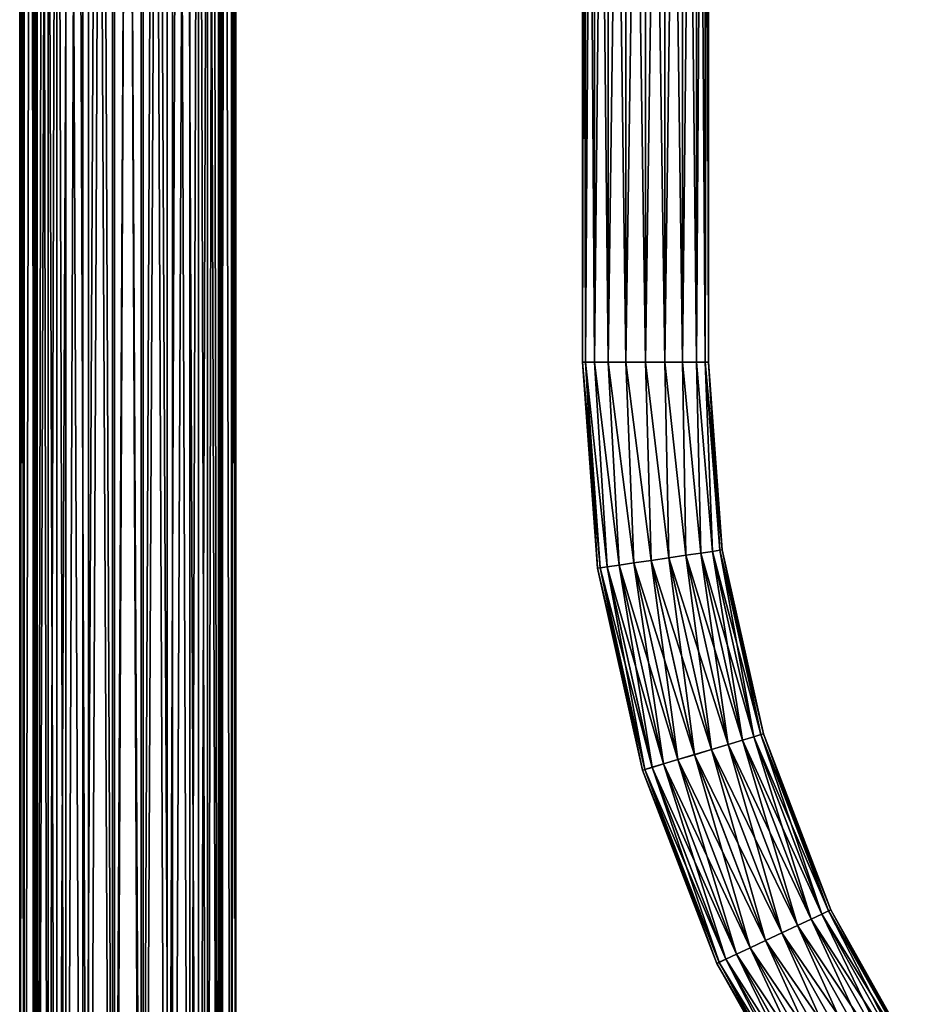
# Model space of a CAD drawing. Header units: millimetres. Extents: x -144 to 364, y -408 to 1133.
# Tile 177 of 256: x -12 to 88, y 156 to 265. Entities that reach past the tile are written whole.
import ezdxf

# ---------------------------------------------------------------- set-up
doc = ezdxf.new("R2010")
doc.units = ezdxf.units.MM
doc.header["$LTSCALE"] = 41.718519
for name, color, linetype in [('408', 7, 'CONTINUOUS'), ('417', 7, 'CONTINUOUS'), ('439', 7, 'CONTINUOUS'), ('440', 7, 'CONTINUOUS'), ('625', 7, 'CONTINUOUS'), ('626', 7, 'CONTINUOUS'), ('627', 7, 'CONTINUOUS'), ('628', 7, 'CONTINUOUS')]:
    doc.layers.add(name, color=color, linetype=linetype)

msp = doc.modelspace()

# ---------------------------------------------------------------- linework, layer by layer
at = {"layer": '408', "color": 7, "linetype": 'CONTINUOUS', "true_color": 0xaaaaaa}
for points in [[(-11.51, 696.25, 3.38), (-12, 696.25), (-11.51, 39.15, 3.38), (-11.51, 696.25, 3.38)], [(-11.51, 39.15, 3.38), (-12, 696.25), (-12, 39.15), (-11.51, 39.15, 3.38)], [(-10.1, 696.25, 6.49), (-11.51, 696.25, 3.38), (-10.1, 39.15, 6.49), (-10.1, 696.25, 6.49)], [(-10.1, 39.15, 6.49), (-11.51, 696.25, 3.38), (-11.51, 39.15, 3.38), (-10.1, 39.15, 6.49)], [(-7.86, 696.25, 9.07), (-10.1, 696.25, 6.49), (-7.86, 39.15, 9.07), (-7.86, 696.25, 9.07)], [(-7.86, 39.15, 9.07), (-10.1, 696.25, 6.49), (-10.1, 39.15, 6.49), (-7.86, 39.15, 9.07)], [(-4.99, 696.25, 10.92), (-7.86, 696.25, 9.07), (-4.99, 39.15, 10.92), (-4.99, 696.25, 10.92)], [(-4.99, 39.15, 10.92), (-7.86, 696.25, 9.07), (-7.86, 39.15, 9.07), (-4.99, 39.15, 10.92)], [(-1.71, 39.15, 11.88), (-4.99, 696.25, 10.92), (-4.99, 39.15, 10.92), (-1.71, 39.15, 11.88)], [(-1.71, 696.25, 11.88), (-4.99, 696.25, 10.92), (-1.71, 39.15, 11.88), (-1.71, 696.25, 11.88)], [(1.71, 696.25, 11.88), (-1.71, 696.25, 11.88), (1.71, 39.15, 11.88), (1.71, 696.25, 11.88)], [(1.71, 39.15, 11.88), (-1.71, 696.25, 11.88), (-1.71, 39.15, 11.88), (1.71, 39.15, 11.88)], [(4.98, 696.25, 10.92), (1.71, 696.25, 11.88), (4.98, 39.15, 10.92), (4.98, 696.25, 10.92)], [(4.98, 39.15, 10.92), (1.71, 696.25, 11.88), (1.71, 39.15, 11.88), (4.98, 39.15, 10.92)], [(7.86, 696.25, 9.07), (4.98, 696.25, 10.92), (7.86, 39.15, 9.07), (7.86, 696.25, 9.07)], [(7.86, 39.15, 9.07), (4.98, 696.25, 10.92), (4.98, 39.15, 10.92), (7.86, 39.15, 9.07)], [(10.1, 696.25, 6.49), (7.86, 696.25, 9.07), (10.1, 39.15, 6.49), (10.1, 696.25, 6.49)], [(10.1, 39.15, 6.49), (7.86, 696.25, 9.07), (7.86, 39.15, 9.07), (10.1, 39.15, 6.49)], [(11.51, 696.25, 3.38), (10.1, 696.25, 6.49), (11.51, 39.15, 3.38), (11.51, 696.25, 3.38)], [(11.51, 39.15, 3.38), (10.1, 696.25, 6.49), (10.1, 39.15, 6.49), (11.51, 39.15, 3.38)], [(12, 696.25), (11.51, 696.25, 3.38), (12, 39.15), (12, 696.25)], [(12, 39.15), (11.51, 696.25, 3.38), (11.51, 39.15, 3.38), (12, 39.15)]]:
    msp.add_3dface(points, dxfattribs=at)
at = {"layer": '417', "color": 7, "linetype": 'CONTINUOUS', "true_color": 0xaaaaaa}
for points in [[(-12, 39.15), (-12, 696.25), (-11.51, 696.25, -3.38), (-12, 39.15)], [(-11.51, 39.15, -3.38), (-12, 39.15), (-11.51, 696.25, -3.38), (-11.51, 39.15, -3.38)], [(-10.1, 39.15, -6.49), (-11.51, 39.15, -3.38), (-10.1, 696.25, -6.49), (-10.1, 39.15, -6.49)], [(-10.1, 696.25, -6.49), (-11.51, 39.15, -3.38), (-11.51, 696.25, -3.38), (-10.1, 696.25, -6.49)], [(-7.86, 39.15, -9.07), (-10.1, 39.15, -6.49), (-7.86, 696.25, -9.07), (-7.86, 39.15, -9.07)], [(-7.86, 696.25, -9.07), (-10.1, 39.15, -6.49), (-10.1, 696.25, -6.49), (-7.86, 696.25, -9.07)], [(-4.99, 39.15, -10.92), (-7.86, 39.15, -9.07), (-4.99, 696.25, -10.92), (-4.99, 39.15, -10.92)], [(-4.99, 696.25, -10.92), (-7.86, 39.15, -9.07), (-7.86, 696.25, -9.07), (-4.99, 696.25, -10.92)], [(-1.71, 39.15, -11.88), (-4.99, 39.15, -10.92), (-1.71, 696.25, -11.88), (-1.71, 39.15, -11.88)], [(-1.71, 696.25, -11.88), (-4.99, 39.15, -10.92), (-4.99, 696.25, -10.92), (-1.71, 696.25, -11.88)], [(1.71, 39.15, -11.88), (-1.71, 39.15, -11.88), (1.71, 696.25, -11.88), (1.71, 39.15, -11.88)], [(1.71, 696.25, -11.88), (-1.71, 39.15, -11.88), (-1.71, 696.25, -11.88), (1.71, 696.25, -11.88)], [(4.98, 39.15, -10.92), (1.71, 39.15, -11.88), (4.98, 696.25, -10.92), (4.98, 39.15, -10.92)], [(4.98, 696.25, -10.92), (1.71, 39.15, -11.88), (1.71, 696.25, -11.88), (4.98, 696.25, -10.92)], [(7.86, 696.25, -9.07), (4.98, 39.15, -10.92), (4.98, 696.25, -10.92), (7.86, 696.25, -9.07)], [(7.86, 39.15, -9.07), (4.98, 39.15, -10.92), (7.86, 696.25, -9.07), (7.86, 39.15, -9.07)], [(10.1, 39.15, -6.49), (7.86, 39.15, -9.07), (10.1, 696.25, -6.49), (10.1, 39.15, -6.49)], [(10.1, 696.25, -6.49), (7.86, 39.15, -9.07), (7.86, 696.25, -9.07), (10.1, 696.25, -6.49)], [(11.51, 39.15, -3.38), (10.1, 39.15, -6.49), (11.51, 696.25, -3.38), (11.51, 39.15, -3.38)], [(11.51, 696.25, -3.38), (10.1, 39.15, -6.49), (10.1, 696.25, -6.49), (11.51, 696.25, -3.38)], [(12, 696.25), (12, 39.15), (11.51, 39.15, -3.38), (12, 696.25)], [(12, 696.25), (11.51, 39.15, -3.38), (11.51, 696.25, -3.38), (12, 696.25)]]:
    msp.add_3dface(points, dxfattribs=at)
at = {"layer": '439', "color": 7, "linetype": 'CONTINUOUS', "true_color": 0xaaaaaa}
for points in [[(-10.07, 49.75, 2.96), (-10.5, 49.75), (-10.07, 702.75, 2.96), (-10.07, 49.75, 2.96)], [(-10.07, 702.75, 2.96), (-10.5, 49.75), (-10.5, 376.25), (-10.07, 702.75, 2.96)], [(-8.83, 49.75, 5.68), (-10.07, 49.75, 2.96), (-8.83, 702.75, 5.68), (-8.83, 49.75, 5.68)], [(-10.07, 49.75, 2.96), (-10.07, 702.75, 2.96), (-8.83, 702.75, 5.68), (-10.07, 49.75, 2.96)], [(-6.88, 49.75, 7.94), (-8.83, 49.75, 5.68), (-6.88, 702.75, 7.94), (-6.88, 49.75, 7.94)], [(-8.83, 49.75, 5.68), (-8.83, 702.75, 5.68), (-6.88, 702.75, 7.94), (-8.83, 49.75, 5.68)], [(-4.36, 49.75, 9.55), (-6.88, 49.75, 7.94), (-4.36, 702.75, 9.55), (-4.36, 49.75, 9.55)], [(-6.88, 49.75, 7.94), (-6.88, 702.75, 7.94), (-4.36, 702.75, 9.55), (-6.88, 49.75, 7.94)], [(-1.49, 49.75, 10.39), (-4.36, 49.75, 9.55), (-1.49, 702.75, 10.39), (-1.49, 49.75, 10.39)], [(-4.36, 49.75, 9.55), (-4.36, 702.75, 9.55), (-1.49, 702.75, 10.39), (-4.36, 49.75, 9.55)], [(1.49, 49.75, 10.39), (-1.49, 49.75, 10.39), (1.49, 702.75, 10.39), (1.49, 49.75, 10.39)], [(-1.49, 49.75, 10.39), (-1.49, 702.75, 10.39), (1.49, 702.75, 10.39), (-1.49, 49.75, 10.39)], [(4.36, 49.75, 9.55), (1.49, 49.75, 10.39), (4.36, 702.75, 9.55), (4.36, 49.75, 9.55)], [(1.49, 49.75, 10.39), (1.49, 702.75, 10.39), (4.36, 702.75, 9.55), (1.49, 49.75, 10.39)], [(6.88, 49.75, 7.94), (4.36, 49.75, 9.55), (6.88, 702.75, 7.94), (6.88, 49.75, 7.94)], [(4.36, 49.75, 9.55), (4.36, 702.75, 9.55), (6.88, 702.75, 7.94), (4.36, 49.75, 9.55)], [(8.83, 49.75, 5.68), (6.88, 49.75, 7.94), (8.83, 702.75, 5.68), (8.83, 49.75, 5.68)], [(6.88, 49.75, 7.94), (6.88, 702.75, 7.94), (8.83, 702.75, 5.68), (6.88, 49.75, 7.94)], [(10.07, 49.75, 2.96), (8.83, 49.75, 5.68), (10.07, 702.75, 2.96), (10.07, 49.75, 2.96)], [(8.83, 49.75, 5.68), (8.83, 702.75, 5.68), (10.07, 702.75, 2.96), (8.83, 49.75, 5.68)], [(10.5, 702.75), (10.07, 49.75, 2.96), (10.07, 702.75, 2.96), (10.5, 702.75)], [(10.07, 49.75, 2.96), (10.5, 702.75), (10.5, 376.25), (10.07, 49.75, 2.96)], [(10.5, 49.75), (10.07, 49.75, 2.96), (10.5, 376.25), (10.5, 49.75)]]:
    msp.add_3dface(points, dxfattribs=at)
at = {"layer": '440', "color": 7, "linetype": 'CONTINUOUS', "true_color": 0xaaaaaa}
for points in [[(-10.07, 49.75, -2.96), (-10.07, 702.75, -2.96), (-10.5, 702.75), (-10.07, 49.75, -2.96)], [(-10.07, 49.75, -2.96), (-10.5, 702.75), (-10.5, 376.25), (-10.07, 49.75, -2.96)], [(-10.07, 49.75, -2.96), (-8.83, 49.75, -5.68), (-10.07, 702.75, -2.96), (-10.07, 49.75, -2.96)], [(-8.83, 49.75, -5.68), (-8.83, 702.75, -5.68), (-10.07, 702.75, -2.96), (-8.83, 49.75, -5.68)], [(-8.83, 49.75, -5.68), (-6.88, 49.75, -7.94), (-8.83, 702.75, -5.68), (-8.83, 49.75, -5.68)], [(-6.88, 49.75, -7.94), (-6.88, 702.75, -7.94), (-8.83, 702.75, -5.68), (-6.88, 49.75, -7.94)], [(-6.88, 49.75, -7.94), (-4.36, 49.75, -9.55), (-6.88, 702.75, -7.94), (-6.88, 49.75, -7.94)], [(-4.36, 49.75, -9.55), (-4.36, 702.75, -9.55), (-6.88, 702.75, -7.94), (-4.36, 49.75, -9.55)], [(-4.36, 49.75, -9.55), (-1.49, 49.75, -10.39), (-4.36, 702.75, -9.55), (-4.36, 49.75, -9.55)], [(-1.49, 49.75, -10.39), (-1.49, 702.75, -10.39), (-4.36, 702.75, -9.55), (-1.49, 49.75, -10.39)], [(-1.49, 49.75, -10.39), (1.49, 49.75, -10.39), (-1.49, 702.75, -10.39), (-1.49, 49.75, -10.39)], [(1.49, 49.75, -10.39), (1.49, 702.75, -10.39), (-1.49, 702.75, -10.39), (1.49, 49.75, -10.39)], [(1.49, 49.75, -10.39), (4.36, 49.75, -9.55), (1.49, 702.75, -10.39), (1.49, 49.75, -10.39)], [(4.36, 49.75, -9.55), (4.36, 702.75, -9.55), (1.49, 702.75, -10.39), (4.36, 49.75, -9.55)], [(4.36, 49.75, -9.55), (6.88, 49.75, -7.94), (4.36, 702.75, -9.55), (4.36, 49.75, -9.55)], [(6.88, 49.75, -7.94), (6.88, 702.75, -7.94), (4.36, 702.75, -9.55), (6.88, 49.75, -7.94)], [(6.88, 49.75, -7.94), (8.83, 49.75, -5.68), (6.88, 702.75, -7.94), (6.88, 49.75, -7.94)], [(8.83, 49.75, -5.68), (8.83, 702.75, -5.68), (6.88, 702.75, -7.94), (8.83, 49.75, -5.68)], [(8.83, 49.75, -5.68), (10.07, 49.75, -2.96), (8.83, 702.75, -5.68), (8.83, 49.75, -5.68)], [(10.07, 49.75, -2.96), (10.07, 702.75, -2.96), (8.83, 702.75, -5.68), (10.07, 49.75, -2.96)], [(10.07, 49.75, -2.96), (10.5, 49.75), (10.07, 702.75, -2.96), (10.07, 49.75, -2.96)], [(10.07, 702.75, -2.96), (10.5, 49.75), (10.5, 376.25), (10.07, 702.75, -2.96)], [(-10.5, 49.75), (-10.07, 49.75, -2.96), (-10.5, 376.25), (-10.5, 49.75)]]:
    msp.add_3dface(points, dxfattribs=at)
at = {"layer": '625', "color": 7, "linetype": 'CONTINUOUS', "true_color": 0xaaaaaa}
for points in [[(50.46, 376, 0), (50.8, 376, -2.17), (50.46, 227.3, -0.06), (50.46, 376, 0)], [(50.46, 227.3, -0.06), (50.8, 376, -2.17), (50.8, 227.3, -2.23), (50.46, 227.3, -0.06)], [(50.8, 376, -2.17), (51.79, 376, -4.12), (50.8, 227.3, -2.23), (50.8, 376, -2.17)], [(50.8, 227.3, -2.23), (51.79, 376, -4.12), (51.79, 227.3, -4.18), (50.8, 227.3, -2.23)], [(51.79, 376, -4.12), (53.34, 376, -5.67), (51.79, 227.3, -4.18), (51.79, 376, -4.12)], [(51.79, 227.3, -4.18), (53.34, 376, -5.67), (53.34, 227.3, -5.73), (51.79, 227.3, -4.18)], [(53.34, 376, -5.67), (55.29, 376, -6.66), (53.34, 227.3, -5.73), (53.34, 376, -5.67)], [(53.34, 227.3, -5.73), (55.29, 376, -6.66), (55.29, 227.3, -6.72), (53.34, 227.3, -5.73)], [(55.29, 376, -6.66), (57.46, 376, -7), (55.29, 227.3, -6.72), (55.29, 376, -6.66)], [(55.29, 227.3, -6.72), (57.46, 376, -7), (57.46, 227.3, -7.06), (55.29, 227.3, -6.72)], [(57.46, 376, -7), (59.62, 376, -6.66), (57.46, 227.3, -7.06), (57.46, 376, -7)], [(57.46, 227.3, -7.06), (59.62, 376, -6.66), (59.62, 227.3, -6.72), (57.46, 227.3, -7.06)], [(59.62, 376, -6.66), (61.57, 376, -5.67), (59.62, 227.3, -6.72), (59.62, 376, -6.66)], [(59.62, 227.3, -6.72), (61.57, 376, -5.67), (61.57, 227.3, -5.73), (59.62, 227.3, -6.72)], [(61.57, 376, -5.67), (63.12, 376, -4.12), (61.57, 227.3, -5.73), (61.57, 376, -5.67)], [(61.57, 227.3, -5.73), (63.12, 376, -4.12), (63.12, 227.3, -4.18), (61.57, 227.3, -5.73)], [(63.12, 376, -4.12), (64.11, 376, -2.17), (63.12, 227.3, -4.18), (63.12, 376, -4.12)], [(63.12, 227.3, -4.18), (64.11, 376, -2.17), (64.11, 227.3, -2.23), (63.12, 227.3, -4.18)], [(64.11, 376, -2.17), (64.46, 376, 0), (64.11, 227.3, -2.23), (64.11, 376, -2.17)], [(64.11, 227.3, -2.23), (64.46, 376, 0), (64.46, 227.3, -0.06), (64.11, 227.3, -2.23)]]:
    msp.add_3dface(points, dxfattribs=at)
at = {"layer": '626', "color": 7, "linetype": 'CONTINUOUS', "true_color": 0xaaaaaa}
for points in [[(50.8, 376, 2.16), (50.46, 376, 0), (50.8, 227.3, 2.1), (50.8, 376, 2.16)], [(50.46, 376, 0), (50.46, 227.3, -0.06), (50.8, 227.3, 2.1), (50.46, 376, 0)], [(51.79, 376, 4.11), (50.8, 376, 2.16), (51.79, 227.3, 4.05), (51.79, 376, 4.11)], [(51.79, 227.3, 4.05), (50.8, 376, 2.16), (50.8, 227.3, 2.1), (51.79, 227.3, 4.05)], [(53.34, 376, 5.66), (51.79, 376, 4.11), (53.34, 227.3, 5.6), (53.34, 376, 5.66)], [(53.34, 227.3, 5.6), (51.79, 376, 4.11), (51.79, 227.3, 4.05), (53.34, 227.3, 5.6)], [(55.29, 376, 6.65), (53.34, 376, 5.66), (55.29, 227.3, 6.6), (55.29, 376, 6.65)], [(55.29, 227.3, 6.6), (53.34, 376, 5.66), (53.34, 227.3, 5.6), (55.29, 227.3, 6.6)], [(57.46, 376, 7), (55.29, 376, 6.65), (57.46, 227.3, 6.94), (57.46, 376, 7)], [(57.46, 227.3, 6.94), (55.29, 376, 6.65), (55.29, 227.3, 6.6), (57.46, 227.3, 6.94)], [(59.62, 376, 6.65), (57.46, 376, 7), (59.62, 227.3, 6.6), (59.62, 376, 6.65)], [(59.62, 227.3, 6.6), (57.46, 376, 7), (57.46, 227.3, 6.94), (59.62, 227.3, 6.6)], [(61.57, 376, 5.66), (59.62, 376, 6.65), (61.57, 227.3, 5.6), (61.57, 376, 5.66)], [(61.57, 227.3, 5.6), (59.62, 376, 6.65), (59.62, 227.3, 6.6), (61.57, 227.3, 5.6)], [(63.12, 376, 4.11), (61.57, 376, 5.66), (63.12, 227.3, 4.05), (63.12, 376, 4.11)], [(63.12, 227.3, 4.05), (61.57, 376, 5.66), (61.57, 227.3, 5.6), (63.12, 227.3, 4.05)], [(64.11, 376, 2.16), (63.12, 376, 4.11), (64.11, 227.3, 2.1), (64.11, 376, 2.16)], [(64.11, 227.3, 2.1), (63.12, 376, 4.11), (63.12, 227.3, 4.05), (64.11, 227.3, 2.1)], [(64.46, 376, 0), (64.11, 376, 2.16), (64.46, 227.3, -0.06), (64.46, 376, 0)], [(64.46, 227.3, -0.06), (64.11, 376, 2.16), (64.11, 227.3, 2.1), (64.46, 227.3, -0.06)]]:
    msp.add_3dface(points, dxfattribs=at)
at = {"layer": '627', "color": 7, "linetype": 'CONTINUOUS', "true_color": 0xaaaaaa}
for points in [[(50.46, 227.3, -0.06), (50.8, 227.3, -2.23), (52.14, 204.4, -0.07), (50.46, 227.3, -0.06)], [(50.8, 227.3, -2.23), (51.79, 227.3, -4.18), (53.23, 204.57, -3.86), (50.8, 227.3, -2.23)], [(52.14, 204.4, -0.07), (50.8, 227.3, -2.23), (52.42, 204.44, -2.04), (52.14, 204.4, -0.07)], [(52.42, 204.44, -2.04), (50.8, 227.3, -2.23), (53.23, 204.57, -3.86), (52.42, 204.44, -2.04)], [(51.79, 227.3, -4.18), (53.34, 227.3, -5.73), (54.53, 204.76, -5.36), (51.79, 227.3, -4.18)], [(53.23, 204.57, -3.86), (51.79, 227.3, -4.18), (54.53, 204.76, -5.36), (53.23, 204.57, -3.86)], [(53.34, 227.3, -5.73), (55.29, 227.3, -6.72), (56.18, 205, -6.44), (53.34, 227.3, -5.73)], [(54.53, 204.76, -5.36), (53.34, 227.3, -5.73), (56.18, 205, -6.44), (54.53, 204.76, -5.36)], [(55.29, 227.3, -6.72), (57.46, 227.3, -7.06), (58.08, 205.28, -7), (55.29, 227.3, -6.72)], [(56.18, 205, -6.44), (55.29, 227.3, -6.72), (58.08, 205.28, -7), (56.18, 205, -6.44)], [(57.46, 227.3, -7.06), (59.62, 227.3, -6.72), (60.05, 205.57, -7), (57.46, 227.3, -7.06)], [(58.08, 205.28, -7), (57.46, 227.3, -7.06), (60.05, 205.57, -7), (58.08, 205.28, -7)], [(59.62, 227.3, -6.72), (61.57, 227.3, -5.73), (61.94, 205.85, -6.44), (59.62, 227.3, -6.72)], [(60.05, 205.57, -7), (59.62, 227.3, -6.72), (61.94, 205.85, -6.44), (60.05, 205.57, -7)], [(61.57, 227.3, -5.73), (63.12, 227.3, -4.18), (63.6, 206.09, -5.36), (61.57, 227.3, -5.73)], [(61.94, 205.85, -6.44), (61.57, 227.3, -5.73), (63.6, 206.09, -5.36), (61.94, 205.85, -6.44)], [(63.12, 227.3, -4.18), (64.11, 227.3, -2.23), (64.89, 206.28, -3.85), (63.12, 227.3, -4.18)], [(63.6, 206.09, -5.36), (63.12, 227.3, -4.18), (64.89, 206.28, -3.85), (63.6, 206.09, -5.36)], [(64.11, 227.3, -2.23), (64.46, 227.3, -0.06), (65.71, 206.4, -2.04), (64.11, 227.3, -2.23)], [(64.89, 206.28, -3.85), (64.11, 227.3, -2.23), (65.71, 206.4, -2.04), (64.89, 206.28, -3.85)], [(65.71, 206.4, -2.04), (64.46, 227.3, -0.06), (65.99, 206.44, -0.07), (65.71, 206.4, -2.04)], [(60.05, 205.57, -7), (61.94, 205.85, -6.44), (64.8, 184.28, -7.01), (60.05, 205.57, -7)], [(61.94, 205.85, -6.44), (63.6, 206.09, -5.36), (66.63, 184.84, -6.45), (61.94, 205.85, -6.44)], [(64.8, 184.28, -7.01), (61.94, 205.85, -6.44), (66.63, 184.84, -6.45), (64.8, 184.28, -7.01)], [(63.6, 206.09, -5.36), (64.89, 206.28, -3.85), (68.23, 185.32, -5.37), (63.6, 206.09, -5.36)], [(66.63, 184.84, -6.45), (63.6, 206.09, -5.36), (68.23, 185.32, -5.37), (66.63, 184.84, -6.45)], [(64.89, 206.28, -3.85), (65.71, 206.4, -2.04), (69.48, 185.7, -3.86), (64.89, 206.28, -3.85)], [(68.23, 185.32, -5.37), (64.89, 206.28, -3.85), (69.48, 185.7, -3.86), (68.23, 185.32, -5.37)], [(65.71, 206.4, -2.04), (65.99, 206.44, -0.07), (70.27, 185.93, -2.05), (65.71, 206.4, -2.04)], [(69.48, 185.7, -3.86), (65.71, 206.4, -2.04), (70.27, 185.93, -2.05), (69.48, 185.7, -3.86)], [(70.27, 185.93, -2.05), (65.99, 206.44, -0.07), (70.55, 186.01, -0.08), (70.27, 185.93, -2.05)], [(52.42, 204.44, -2.04), (53.23, 204.57, -3.86), (57.41, 182.06, -2.05), (52.42, 204.44, -2.04)], [(53.23, 204.57, -3.86), (54.53, 204.76, -5.36), (58.21, 182.3, -3.86), (53.23, 204.57, -3.86)], [(57.41, 182.06, -2.05), (53.23, 204.57, -3.86), (58.21, 182.3, -3.86), (57.41, 182.06, -2.05)], [(54.53, 204.76, -5.36), (56.18, 205, -6.44), (59.46, 182.67, -5.37), (54.53, 204.76, -5.36)], [(58.21, 182.3, -3.86), (54.53, 204.76, -5.36), (59.46, 182.67, -5.37), (58.21, 182.3, -3.86)], [(56.18, 205, -6.44), (58.08, 205.28, -7), (61.06, 183.16, -6.45), (56.18, 205, -6.44)], [(59.46, 182.67, -5.37), (56.18, 205, -6.44), (61.06, 183.16, -6.45), (59.46, 182.67, -5.37)], [(58.08, 205.28, -7), (60.05, 205.57, -7), (62.89, 183.71, -7.01), (58.08, 205.28, -7)], [(61.06, 183.16, -6.45), (58.08, 205.28, -7), (62.89, 183.71, -7.01), (61.06, 183.16, -6.45)], [(62.89, 183.71, -7.01), (60.05, 205.57, -7), (64.8, 184.28, -7.01), (62.89, 183.71, -7.01)], [(52.14, 204.4, -0.07), (52.42, 204.44, -2.04), (57.14, 181.97, -0.08), (52.14, 204.4, -0.07)], [(57.14, 181.97, -0.08), (52.42, 204.44, -2.04), (57.41, 182.06, -2.05), (57.14, 181.97, -0.08)], [(69.48, 185.7, -3.86), (70.27, 185.93, -2.05), (77.03, 166, -3.87), (69.48, 185.7, -3.86)], [(70.27, 185.93, -2.05), (70.55, 186.01, -0.08), (77.78, 166.35, -2.06), (70.27, 185.93, -2.05)], [(77.03, 166, -3.87), (70.27, 185.93, -2.05), (77.78, 166.35, -2.06), (77.03, 166, -3.87)], [(77.78, 166.35, -2.06), (70.55, 186.01, -0.08), (78.04, 166.47, -0.09), (77.78, 166.35, -2.06)], [(64.8, 184.28, -7.01), (66.63, 184.84, -6.45), (72.61, 163.92, -7.02), (64.8, 184.28, -7.01)], [(66.63, 184.84, -6.45), (68.23, 185.32, -5.37), (74.34, 164.73, -6.45), (66.63, 184.84, -6.45)], [(72.61, 163.92, -7.02), (66.63, 184.84, -6.45), (74.34, 164.73, -6.45), (72.61, 163.92, -7.02)], [(68.23, 185.32, -5.37), (69.48, 185.7, -3.86), (75.85, 165.44, -5.38), (68.23, 185.32, -5.37)], [(74.34, 164.73, -6.45), (68.23, 185.32, -5.37), (75.85, 165.44, -5.38), (74.34, 164.73, -6.45)], [(75.85, 165.44, -5.38), (69.48, 185.7, -3.86), (77.03, 166, -3.87), (75.85, 165.44, -5.38)], [(62.89, 183.71, -7.01), (64.8, 184.28, -7.01), (70.8, 163.07, -7.02), (62.89, 183.71, -7.01)], [(70.8, 163.07, -7.02), (64.8, 184.28, -7.01), (72.61, 163.92, -7.02), (70.8, 163.07, -7.02)], [(58.21, 182.3, -3.86), (59.46, 182.67, -5.37), (66.38, 160.99, -3.87), (58.21, 182.3, -3.86)], [(59.46, 182.67, -5.37), (61.06, 183.16, -6.45), (67.56, 161.54, -5.38), (59.46, 182.67, -5.37)], [(66.38, 160.99, -3.87), (59.46, 182.67, -5.37), (67.56, 161.54, -5.38), (66.38, 160.99, -3.87)], [(61.06, 183.16, -6.45), (62.89, 183.71, -7.01), (69.07, 162.26, -6.46), (61.06, 183.16, -6.45)], [(67.56, 161.54, -5.38), (61.06, 183.16, -6.45), (69.07, 162.26, -6.46), (67.56, 161.54, -5.38)], [(69.07, 162.26, -6.46), (62.89, 183.71, -7.01), (70.8, 163.07, -7.02), (69.07, 162.26, -6.46)], [(57.14, 181.97, -0.08), (57.41, 182.06, -2.05), (65.37, 160.51, -0.09), (57.14, 181.97, -0.08)], [(57.41, 182.06, -2.05), (58.21, 182.3, -3.86), (65.63, 160.64, -2.06), (57.41, 182.06, -2.05)], [(65.37, 160.51, -0.09), (57.41, 182.06, -2.05), (65.63, 160.64, -2.06), (65.37, 160.51, -0.09)], [(65.63, 160.64, -2.06), (58.21, 182.3, -3.86), (66.38, 160.99, -3.87), (65.63, 160.64, -2.06)], [(77.03, 166, -3.87), (77.78, 166.35, -2.06), (87.38, 147.62, -3.88), (77.03, 166, -3.87)], [(77.78, 166.35, -2.06), (78.04, 166.47, -0.09), (88.07, 148.07, -2.07), (77.78, 166.35, -2.06)], [(87.38, 147.62, -3.88), (77.78, 166.35, -2.06), (88.07, 148.07, -2.07), (87.38, 147.62, -3.88)], [(88.07, 148.07, -2.07), (78.04, 166.47, -0.09), (88.31, 148.23, -0.09), (88.07, 148.07, -2.07)], [(74.34, 164.73, -6.45), (75.85, 165.44, -5.38), (84.9, 145.97, -6.46), (74.34, 164.73, -6.45)], [(75.85, 165.44, -5.38), (77.03, 166, -3.87), (86.29, 146.89, -5.38), (75.85, 165.44, -5.38)], [(84.9, 145.97, -6.46), (75.85, 165.44, -5.38), (86.29, 146.89, -5.38), (84.9, 145.97, -6.46)], [(86.29, 146.89, -5.38), (77.03, 166, -3.87), (87.38, 147.62, -3.88), (86.29, 146.89, -5.38)], [(72.61, 163.92, -7.02), (74.34, 164.73, -6.45), (83.3, 144.91, -7.02), (72.61, 163.92, -7.02)], [(83.3, 144.91, -7.02), (74.34, 164.73, -6.45), (84.9, 145.97, -6.46), (83.3, 144.91, -7.02)], [(69.07, 162.26, -6.46), (70.8, 163.07, -7.02), (80.05, 142.75, -6.46), (69.07, 162.26, -6.46)], [(70.8, 163.07, -7.02), (72.61, 163.92, -7.02), (81.64, 143.81, -7.02), (70.8, 163.07, -7.02)], [(80.05, 142.75, -6.46), (70.8, 163.07, -7.02), (81.64, 143.81, -7.02), (80.05, 142.75, -6.46)], [(81.64, 143.81, -7.02), (72.61, 163.92, -7.02), (83.3, 144.91, -7.02), (81.64, 143.81, -7.02)], [(67.56, 161.54, -5.38), (69.07, 162.26, -6.46), (78.65, 141.83, -5.39), (67.56, 161.54, -5.38)], [(78.65, 141.83, -5.39), (69.07, 162.26, -6.46), (80.05, 142.75, -6.46), (78.65, 141.83, -5.39)], [(65.63, 160.64, -2.06), (66.38, 160.99, -3.87), (76.88, 140.64, -2.07), (65.63, 160.64, -2.06)], [(66.38, 160.99, -3.87), (67.56, 161.54, -5.38), (77.57, 141.1, -3.88), (66.38, 160.99, -3.87)], [(76.88, 140.64, -2.07), (66.38, 160.99, -3.87), (77.57, 141.1, -3.88), (76.88, 140.64, -2.07)], [(77.57, 141.1, -3.88), (67.56, 161.54, -5.38), (78.65, 141.83, -5.39), (77.57, 141.1, -3.88)], [(65.37, 160.51, -0.09), (65.63, 160.64, -2.06), (76.64, 140.49, -0.1), (65.37, 160.51, -0.09)], [(76.64, 140.49, -0.1), (65.63, 160.64, -2.06), (76.88, 140.64, -2.07), (76.64, 140.49, -0.1)]]:
    msp.add_3dface(points, dxfattribs=at)
at = {"layer": '628', "color": 7, "linetype": 'CONTINUOUS', "true_color": 0xaaaaaa}
for points in [[(50.8, 227.3, 2.1), (50.46, 227.3, -0.06), (52.42, 204.44, 1.9), (50.8, 227.3, 2.1)], [(50.46, 227.3, -0.06), (52.14, 204.4, -0.07), (52.42, 204.44, 1.9), (50.46, 227.3, -0.06)], [(51.79, 227.3, 4.05), (50.8, 227.3, 2.1), (53.23, 204.56, 3.71), (51.79, 227.3, 4.05)], [(53.23, 204.56, 3.71), (50.8, 227.3, 2.1), (52.42, 204.44, 1.9), (53.23, 204.56, 3.71)], [(53.34, 227.3, 5.6), (51.79, 227.3, 4.05), (54.53, 204.75, 5.22), (53.34, 227.3, 5.6)], [(54.53, 204.75, 5.22), (51.79, 227.3, 4.05), (53.23, 204.56, 3.71), (54.53, 204.75, 5.22)], [(55.29, 227.3, 6.6), (53.34, 227.3, 5.6), (56.18, 205, 6.3), (55.29, 227.3, 6.6)], [(56.18, 205, 6.3), (53.34, 227.3, 5.6), (54.53, 204.75, 5.22), (56.18, 205, 6.3)], [(57.46, 227.3, 6.94), (55.29, 227.3, 6.6), (58.08, 205.28, 6.86), (57.46, 227.3, 6.94)], [(58.08, 205.28, 6.86), (55.29, 227.3, 6.6), (56.18, 205, 6.3), (58.08, 205.28, 6.86)], [(59.62, 227.3, 6.6), (57.46, 227.3, 6.94), (60.05, 205.57, 6.86), (59.62, 227.3, 6.6)], [(60.05, 205.57, 6.86), (57.46, 227.3, 6.94), (58.08, 205.28, 6.86), (60.05, 205.57, 6.86)], [(61.57, 227.3, 5.6), (59.62, 227.3, 6.6), (61.94, 205.85, 6.3), (61.57, 227.3, 5.6)], [(61.94, 205.85, 6.3), (59.62, 227.3, 6.6), (60.05, 205.57, 6.86), (61.94, 205.85, 6.3)], [(63.12, 227.3, 4.05), (61.57, 227.3, 5.6), (63.6, 206.09, 5.22), (63.12, 227.3, 4.05)], [(63.6, 206.09, 5.22), (61.57, 227.3, 5.6), (61.94, 205.85, 6.3), (63.6, 206.09, 5.22)], [(64.11, 227.3, 2.1), (63.12, 227.3, 4.05), (64.89, 206.28, 3.71), (64.11, 227.3, 2.1)], [(64.89, 206.28, 3.71), (63.12, 227.3, 4.05), (63.6, 206.09, 5.22), (64.89, 206.28, 3.71)], [(64.46, 227.3, -0.06), (64.11, 227.3, 2.1), (65.99, 206.44, -0.07), (64.46, 227.3, -0.06)], [(65.99, 206.44, -0.07), (64.11, 227.3, 2.1), (65.71, 206.4, 1.9), (65.99, 206.44, -0.07)], [(65.71, 206.4, 1.9), (64.11, 227.3, 2.1), (64.89, 206.28, 3.71), (65.71, 206.4, 1.9)], [(61.94, 205.85, 6.3), (60.05, 205.57, 6.86), (66.63, 184.83, 6.29), (61.94, 205.85, 6.3)], [(63.6, 206.09, 5.22), (61.94, 205.85, 6.3), (68.23, 185.32, 5.21), (63.6, 206.09, 5.22)], [(68.23, 185.32, 5.21), (61.94, 205.85, 6.3), (66.63, 184.83, 6.29), (68.23, 185.32, 5.21)], [(64.89, 206.28, 3.71), (63.6, 206.09, 5.22), (69.48, 185.69, 3.71), (64.89, 206.28, 3.71)], [(69.48, 185.69, 3.71), (63.6, 206.09, 5.22), (68.23, 185.32, 5.21), (69.48, 185.69, 3.71)], [(65.71, 206.4, 1.9), (64.89, 206.28, 3.71), (70.27, 185.93, 1.89), (65.71, 206.4, 1.9)], [(70.27, 185.93, 1.89), (64.89, 206.28, 3.71), (69.48, 185.69, 3.71), (70.27, 185.93, 1.89)], [(70.55, 186.01, -0.08), (65.99, 206.44, -0.07), (65.71, 206.4, 1.9), (70.55, 186.01, -0.08)], [(70.55, 186.01, -0.08), (65.71, 206.4, 1.9), (70.27, 185.93, 1.89), (70.55, 186.01, -0.08)], [(53.23, 204.56, 3.71), (52.42, 204.44, 1.9), (58.21, 182.29, 3.7), (53.23, 204.56, 3.71)], [(54.53, 204.75, 5.22), (53.23, 204.56, 3.71), (59.46, 182.67, 5.21), (54.53, 204.75, 5.22)], [(59.46, 182.67, 5.21), (53.23, 204.56, 3.71), (58.21, 182.29, 3.7), (59.46, 182.67, 5.21)], [(56.18, 205, 6.3), (54.53, 204.75, 5.22), (61.06, 183.15, 6.29), (56.18, 205, 6.3)], [(61.06, 183.15, 6.29), (54.53, 204.75, 5.22), (59.46, 182.67, 5.21), (61.06, 183.15, 6.29)], [(58.08, 205.28, 6.86), (56.18, 205, 6.3), (62.89, 183.7, 6.85), (58.08, 205.28, 6.86)], [(62.89, 183.7, 6.85), (56.18, 205, 6.3), (61.06, 183.15, 6.29), (62.89, 183.7, 6.85)], [(60.05, 205.57, 6.86), (58.08, 205.28, 6.86), (64.8, 184.28, 6.85), (60.05, 205.57, 6.86)], [(64.8, 184.28, 6.85), (58.08, 205.28, 6.86), (62.89, 183.7, 6.85), (64.8, 184.28, 6.85)], [(66.63, 184.83, 6.29), (60.05, 205.57, 6.86), (64.8, 184.28, 6.85), (66.63, 184.83, 6.29)], [(52.42, 204.44, 1.9), (52.14, 204.4, -0.07), (57.41, 182.05, 1.89), (52.42, 204.44, 1.9)], [(52.14, 204.4, -0.07), (57.14, 181.97, -0.08), (57.41, 182.05, 1.89), (52.14, 204.4, -0.07)], [(58.21, 182.29, 3.7), (52.42, 204.44, 1.9), (57.41, 182.05, 1.89), (58.21, 182.29, 3.7)], [(70.27, 185.93, 1.89), (69.48, 185.69, 3.71), (77.78, 166.35, 1.89), (70.27, 185.93, 1.89)], [(78.04, 166.47, -0.09), (70.55, 186.01, -0.08), (70.27, 185.93, 1.89), (78.04, 166.47, -0.09)], [(78.04, 166.47, -0.09), (70.27, 185.93, 1.89), (77.78, 166.35, 1.89), (78.04, 166.47, -0.09)], [(66.63, 184.83, 6.29), (64.8, 184.28, 6.85), (74.34, 164.73, 6.28), (66.63, 184.83, 6.29)], [(68.23, 185.32, 5.21), (66.63, 184.83, 6.29), (75.85, 165.44, 5.2), (68.23, 185.32, 5.21)], [(75.85, 165.44, 5.2), (66.63, 184.83, 6.29), (74.34, 164.73, 6.28), (75.85, 165.44, 5.2)], [(69.48, 185.69, 3.71), (68.23, 185.32, 5.21), (77.03, 166, 3.7), (69.48, 185.69, 3.71)], [(77.03, 166, 3.7), (68.23, 185.32, 5.21), (75.85, 165.44, 5.2), (77.03, 166, 3.7)], [(77.78, 166.35, 1.89), (69.48, 185.69, 3.71), (77.03, 166, 3.7), (77.78, 166.35, 1.89)], [(64.8, 184.28, 6.85), (62.89, 183.7, 6.85), (72.61, 163.91, 6.84), (64.8, 184.28, 6.85)], [(74.34, 164.73, 6.28), (64.8, 184.28, 6.85), (72.61, 163.91, 6.84), (74.34, 164.73, 6.28)], [(59.46, 182.67, 5.21), (58.21, 182.29, 3.7), (67.56, 161.54, 5.2), (59.46, 182.67, 5.21)], [(61.06, 183.15, 6.29), (59.46, 182.67, 5.21), (69.07, 162.25, 6.28), (61.06, 183.15, 6.29)], [(69.07, 162.25, 6.28), (59.46, 182.67, 5.21), (67.56, 161.54, 5.2), (69.07, 162.25, 6.28)], [(62.89, 183.7, 6.85), (61.06, 183.15, 6.29), (70.8, 163.07, 6.84), (62.89, 183.7, 6.85)], [(70.8, 163.07, 6.84), (61.06, 183.15, 6.29), (69.07, 162.25, 6.28), (70.8, 163.07, 6.84)], [(72.61, 163.91, 6.84), (62.89, 183.7, 6.85), (70.8, 163.07, 6.84), (72.61, 163.91, 6.84)], [(57.41, 182.05, 1.89), (57.14, 181.97, -0.08), (65.63, 160.63, 1.88), (57.41, 182.05, 1.89)], [(57.14, 181.97, -0.08), (65.37, 160.51, -0.09), (65.63, 160.63, 1.88), (57.14, 181.97, -0.08)], [(58.21, 182.29, 3.7), (57.41, 182.05, 1.89), (66.38, 160.99, 3.7), (58.21, 182.29, 3.7)], [(66.38, 160.99, 3.7), (57.41, 182.05, 1.89), (65.63, 160.63, 1.88), (66.38, 160.99, 3.7)], [(67.56, 161.54, 5.2), (58.21, 182.29, 3.7), (66.38, 160.99, 3.7), (67.56, 161.54, 5.2)], [(77.78, 166.35, 1.89), (77.03, 166, 3.7), (88.07, 148.07, 1.88), (77.78, 166.35, 1.89)], [(88.31, 148.23, -0.09), (78.04, 166.47, -0.09), (77.78, 166.35, 1.89), (88.31, 148.23, -0.09)], [(88.31, 148.23, -0.09), (77.78, 166.35, 1.89), (88.07, 148.07, 1.88), (88.31, 148.23, -0.09)], [(75.85, 165.44, 5.2), (74.34, 164.73, 6.28), (86.29, 146.89, 5.2), (75.85, 165.44, 5.2)], [(77.03, 166, 3.7), (75.85, 165.44, 5.2), (87.38, 147.61, 3.69), (77.03, 166, 3.7)], [(87.38, 147.61, 3.69), (75.85, 165.44, 5.2), (86.29, 146.89, 5.2), (87.38, 147.61, 3.69)], [(88.07, 148.07, 1.88), (77.03, 166, 3.7), (87.38, 147.61, 3.69), (88.07, 148.07, 1.88)], [(74.34, 164.73, 6.28), (72.61, 163.91, 6.84), (84.9, 145.96, 6.27), (74.34, 164.73, 6.28)], [(86.29, 146.89, 5.2), (74.34, 164.73, 6.28), (84.9, 145.96, 6.27), (86.29, 146.89, 5.2)], [(70.8, 163.07, 6.84), (69.07, 162.25, 6.28), (81.64, 143.8, 6.83), (70.8, 163.07, 6.84)], [(72.61, 163.91, 6.84), (70.8, 163.07, 6.84), (83.3, 144.91, 6.83), (72.61, 163.91, 6.84)], [(83.3, 144.91, 6.83), (70.8, 163.07, 6.84), (81.64, 143.8, 6.83), (83.3, 144.91, 6.83)], [(84.9, 145.96, 6.27), (72.61, 163.91, 6.84), (83.3, 144.91, 6.83), (84.9, 145.96, 6.27)], [(69.07, 162.25, 6.28), (67.56, 161.54, 5.2), (80.05, 142.75, 6.27), (69.07, 162.25, 6.28)], [(81.64, 143.8, 6.83), (69.07, 162.25, 6.28), (80.05, 142.75, 6.27), (81.64, 143.8, 6.83)], [(66.38, 160.99, 3.7), (65.63, 160.63, 1.88), (77.57, 141.1, 3.69), (66.38, 160.99, 3.7)], [(67.56, 161.54, 5.2), (66.38, 160.99, 3.7), (78.65, 141.82, 5.19), (67.56, 161.54, 5.2)], [(78.65, 141.82, 5.19), (66.38, 160.99, 3.7), (77.57, 141.1, 3.69), (78.65, 141.82, 5.19)], [(80.05, 142.75, 6.27), (67.56, 161.54, 5.2), (78.65, 141.82, 5.19), (80.05, 142.75, 6.27)], [(65.63, 160.63, 1.88), (65.37, 160.51, -0.09), (76.88, 140.64, 1.88), (65.63, 160.63, 1.88)], [(65.37, 160.51, -0.09), (76.64, 140.49, -0.1), (76.88, 140.64, 1.88), (65.37, 160.51, -0.09)], [(77.57, 141.1, 3.69), (65.63, 160.63, 1.88), (76.88, 140.64, 1.88), (77.57, 141.1, 3.69)]]:
    msp.add_3dface(points, dxfattribs=at)

doc.saveas('drawing.dxf')
